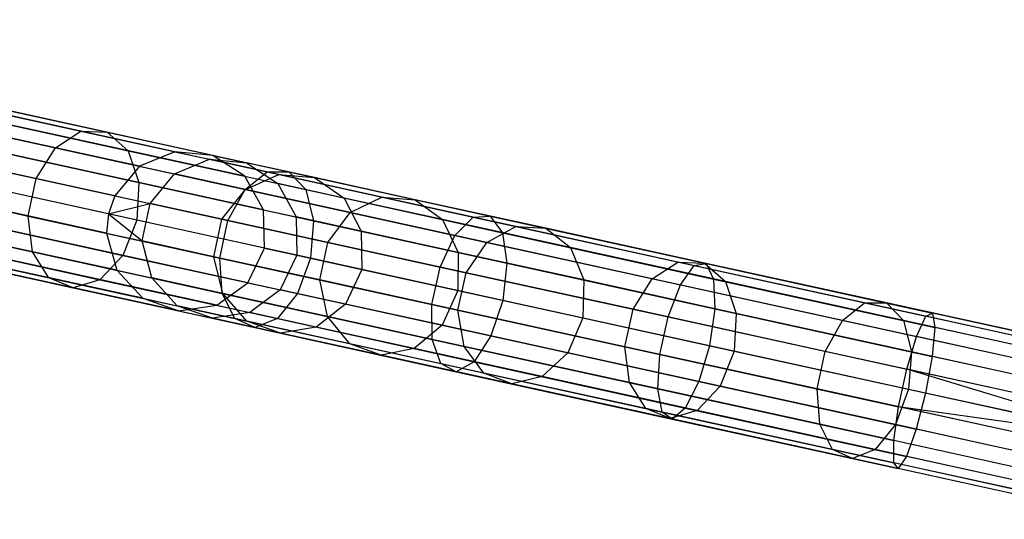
# Model space of a CAD drawing. Extents: x -91 to 92, y -91 to 92.
# Tile 76 of 256: x -82.76 to -70.48, y 14.55 to 20.77. Entities that reach past the tile are written whole.
import ezdxf

# ---------------------------------------------------------------- set-up
doc = ezdxf.new("R2010")
doc.units = 0
doc.header["$LTSCALE"] = 25.4
doc.layers.get('0').update_dxf_attribs({"linetype": 'CONTINUOUS'})

# ---------------------------------------------------------------- blocks, each defined once
blk = doc.blocks.new('NL2500012258_STL_2')
at = {"color": 0}
for p, q in [((11.415, 18.7, 158.92), (3.901, 20.346, 48.92)), ((11.415, 18.7, 158.92), (3.901, 20.346, 48.92)), ((11.891, 18.655, 158.887), (4.377, 20.301, 48.887)), ((11.891, 18.655, 158.887), (4.377, 20.301, 48.887)), ((10.973, 18.519, 158.947), (3.459, 20.164, 48.947)), ((10.973, 18.519, 158.947), (3.459, 20.164, 48.947)), ((12.29, 18.394, 158.856), (4.777, 20.04, 48.856)), ((12.29, 18.394, 158.856), (4.777, 20.04, 48.856)), ((10.666, 18.152, 158.963), (3.152, 19.798, 48.963)), ((10.666, 18.152, 158.963), (3.152, 19.798, 48.963)), ((10.586, 17.925, 158.965), (3.073, 19.57, 48.965)), ((10.586, 17.925, 158.965), (3.073, 19.57, 48.965)), ((12.523, 17.976, 158.833), (5.009, 19.622, 48.833)), ((12.523, 17.976, 158.833), (5.009, 19.622, 48.833)), ((10.564, 17.685, 158.963), (3.05, 19.33, 48.963)), ((10.564, 17.685, 158.963), (3.05, 19.33, 48.963)), ((8.225, 19.399, 34.766), (10.245, 18.957, 32.548)), ((8.225, 19.399, 34.766), (10.245, 18.957, 32.548)), ((8.599, 19.376, 35.063), (10.573, 18.944, 32.897)), ((8.599, 19.376, 35.063), (10.573, 18.944, 32.897)), ((7.866, 19.199, 34.519), (9.926, 18.748, 32.258)), ((7.866, 19.199, 34.519), (9.926, 18.748, 32.258)), ((12.535, 17.498, 158.825), (5.021, 19.143, 48.825)), ((12.535, 17.498, 158.825), (5.021, 19.143, 48.825)), ((8.904, 19.136, 35.343), (10.833, 18.713, 33.225)), ((8.904, 19.136, 35.343), (10.833, 18.713, 33.225)), ((9.926, 18.748, 32.258), (10.245, 18.957, 32.548)), ((9.926, 18.748, 32.258), (10.245, 18.957, 32.548)), ((10.245, 18.957, 32.548), (12.566, 18.448, 30.661)), ((10.245, 18.957, 32.548), (12.566, 18.448, 30.661)), ((10.245, 18.957, 32.548), (10.573, 18.944, 32.897)), ((10.245, 18.957, 32.548), (10.573, 18.944, 32.897)), ((10.573, 18.944, 32.897), (12.839, 18.448, 31.055)), ((10.573, 18.944, 32.897), (12.839, 18.448, 31.055)), ((10.573, 18.944, 32.897), (10.833, 18.713, 33.225)), ((10.573, 18.944, 32.897), (10.833, 18.713, 33.225)), ((10.69, 17.223, 158.947), (3.176, 18.869, 48.947)), ((10.69, 17.223, 158.947), (3.176, 18.869, 48.947)), ((7.606, 18.822, 34.38), (9.688, 18.366, 32.095)), ((7.606, 18.822, 34.38), (9.688, 18.366, 32.095)), ((12.324, 17.068, 158.833), (4.81, 18.714, 48.833)), ((12.324, 17.068, 158.833), (4.81, 18.714, 48.833)), ((9.069, 18.733, 35.542), (10.967, 18.317, 33.459)), ((9.069, 18.733, 35.542), (10.967, 18.317, 33.459)), ((9.688, 18.366, 32.095), (9.926, 18.748, 32.258)), ((9.688, 18.366, 32.095), (9.926, 18.748, 32.258)), ((9.926, 18.748, 32.258), (12.291, 18.23, 30.336)), ((9.926, 18.748, 32.258), (12.291, 18.23, 30.336)), ((10.833, 18.713, 33.225), (13.048, 18.228, 31.425)), ((10.833, 18.713, 33.225), (13.048, 18.228, 31.425)), ((10.833, 18.713, 33.225), (10.967, 18.317, 33.459)), ((10.833, 18.713, 33.225), (10.967, 18.317, 33.459)), ((11.415, 18.7, 158.92), (10.973, 18.519, 158.947)), ((11.415, 18.7, 158.92), (10.973, 18.519, 158.947)), ((11.891, 18.655, 158.887), (11.415, 18.7, 158.92)), ((11.415, 18.7, 158.92), (11.846, 18.606, 161.94)), ((11.415, 18.7, 158.92), (11.846, 18.606, 161.94)), ((11.891, 18.655, 158.887), (11.415, 18.7, 158.92)), ((11.412, 18.423, 162.026), (11.846, 18.606, 161.94)), ((11.412, 18.423, 162.026), (11.846, 18.606, 161.94)), ((11.846, 18.606, 161.94), (12.311, 18.563, 161.837)), ((12.713, 18.416, 164.861), (11.846, 18.606, 161.94)), ((12.713, 18.416, 164.861), (11.846, 18.606, 161.94)), ((11.846, 18.606, 161.94), (12.311, 18.563, 161.837)), ((12.29, 18.394, 158.856), (11.891, 18.655, 158.887)), ((11.891, 18.655, 158.887), (12.311, 18.563, 161.837)), ((11.891, 18.655, 158.887), (12.311, 18.563, 161.837)), ((12.29, 18.394, 158.856), (11.891, 18.655, 158.887)), ((12.311, 18.563, 161.837), (12.701, 18.304, 161.739)), ((13.158, 18.378, 164.689), (12.311, 18.563, 161.837)), ((13.158, 18.378, 164.689), (12.311, 18.563, 161.837)), ((12.311, 18.563, 161.837), (12.701, 18.304, 161.739)), ((11.015, 16.874, 158.92), (3.501, 18.519, 48.92)), ((11.015, 16.874, 158.92), (3.501, 18.519, 48.92)), ((11.938, 16.786, 158.856), (4.424, 18.432, 48.856)), ((11.938, 16.786, 158.856), (4.424, 18.432, 48.856)), ((10.973, 18.519, 158.947), (10.666, 18.152, 158.963)), ((10.973, 18.519, 158.947), (10.666, 18.152, 158.963)), ((10.973, 18.519, 158.947), (11.412, 18.423, 162.026)), ((10.973, 18.519, 158.947), (11.412, 18.423, 162.026)), ((11.109, 18.055, 162.075), (11.412, 18.423, 162.026)), ((11.109, 18.055, 162.075), (11.412, 18.423, 162.026)), ((12.296, 18.229, 165.003), (11.412, 18.423, 162.026)), ((12.296, 18.229, 165.003), (11.412, 18.423, 162.026)), ((12.291, 18.23, 30.336), (12.566, 18.448, 30.661)), ((12.291, 18.23, 30.336), (12.566, 18.448, 30.661)), ((12.566, 18.448, 30.661), (15.134, 17.886, 29.149)), ((12.566, 18.448, 30.661), (15.134, 17.886, 29.149)), ((12.566, 18.448, 30.661), (12.839, 18.448, 31.055)), ((12.566, 18.448, 30.661), (12.839, 18.448, 31.055)), ((12.839, 18.448, 31.055), (15.347, 17.898, 29.578)), ((12.839, 18.448, 31.055), (15.347, 17.898, 29.578)), ((12.839, 18.448, 31.055), (13.048, 18.228, 31.425)), ((12.839, 18.448, 31.055), (13.048, 18.228, 31.425)), ((11.466, 16.716, 158.887), (3.952, 18.361, 48.887)), ((11.466, 16.716, 158.887), (3.952, 18.361, 48.887)), ((7.504, 18.355, 34.38), (9.586, 17.899, 32.095)), ((7.504, 18.355, 34.38), (9.586, 17.899, 32.095)), ((9.586, 17.899, 32.095), (9.688, 18.366, 32.095)), ((9.586, 17.899, 32.095), (9.688, 18.366, 32.095)), ((9.688, 18.366, 32.095), (12.078, 17.843, 30.152)), ((9.688, 18.366, 32.095), (12.078, 17.843, 30.152)), ((10.967, 18.317, 33.459), (10.943, 17.847, 33.543)), ((10.967, 18.317, 33.459), (10.943, 17.847, 33.543)), ((10.967, 18.317, 33.459), (13.145, 17.84, 31.687)), ((10.967, 18.317, 33.459), (13.145, 17.84, 31.687)), ((12.523, 17.976, 158.833), (12.29, 18.394, 158.856)), ((12.29, 18.394, 158.856), (12.701, 18.304, 161.739)), ((12.29, 18.394, 158.856), (12.701, 18.304, 161.739)), ((12.523, 17.976, 158.833), (12.29, 18.394, 158.856)), ((12.296, 18.229, 165.003), (12.713, 18.416, 164.861)), ((12.296, 18.229, 165.003), (12.713, 18.416, 164.861)), ((12.701, 18.304, 161.739), (12.927, 17.888, 161.67)), ((13.529, 18.123, 164.527), (12.701, 18.304, 161.739)), ((13.529, 18.123, 164.527), (12.701, 18.304, 161.739)), ((12.701, 18.304, 161.739), (12.927, 17.888, 161.67)), ((12.713, 18.416, 164.861), (13.158, 18.378, 164.689)), ((13.996, 18.135, 167.616), (12.713, 18.416, 164.861)), ((13.996, 18.135, 167.616), (12.713, 18.416, 164.861)), ((12.713, 18.416, 164.861), (13.158, 18.378, 164.689)), ((13.158, 18.378, 164.689), (13.529, 18.123, 164.527)), ((14.411, 18.103, 167.38), (13.158, 18.378, 164.689)), ((14.411, 18.103, 167.38), (13.158, 18.378, 164.689)), ((13.158, 18.378, 164.689), (13.529, 18.123, 164.527)), ((10.943, 17.847, 33.543), (9.057, 18.26, 35.613)), ((10.943, 17.847, 33.543), (9.057, 18.26, 35.613)), ((12.002, 17.86, 165.084), (12.296, 18.229, 165.003)), ((12.002, 17.86, 165.084), (12.296, 18.229, 165.003)), ((12.078, 17.843, 30.152), (12.291, 18.23, 30.336)), ((12.078, 17.843, 30.152), (12.291, 18.23, 30.336)), ((12.291, 18.23, 30.336), (14.909, 17.657, 28.794)), ((12.291, 18.23, 30.336), (14.909, 17.657, 28.794)), ((13.604, 17.943, 167.811), (12.296, 18.229, 165.003)), ((13.604, 17.943, 167.811), (12.296, 18.229, 165.003)), ((13.048, 18.228, 31.425), (15.5, 17.691, 29.981)), ((13.048, 18.228, 31.425), (15.5, 17.691, 29.981)), ((13.048, 18.228, 31.425), (13.145, 17.84, 31.687)), ((13.048, 18.228, 31.425), (13.145, 17.84, 31.687)), ((10.666, 18.152, 158.963), (10.586, 17.925, 158.965)), ((10.666, 18.152, 158.963), (10.586, 17.925, 158.965)), ((10.586, 17.925, 158.965), (11.109, 18.055, 162.075)), ((10.586, 17.925, 158.965), (11.109, 18.055, 162.075)), ((10.666, 18.152, 158.963), (11.109, 18.055, 162.075)), ((10.666, 18.152, 158.963), (11.109, 18.055, 162.075)), ((11.007, 17.588, 162.075), (11.109, 18.055, 162.075)), ((11.007, 17.588, 162.075), (11.109, 18.055, 162.075)), ((12.002, 17.86, 165.084), (11.109, 18.055, 162.075)), ((12.002, 17.86, 165.084), (11.109, 18.055, 162.075)), ((13.529, 18.123, 164.527), (13.741, 17.71, 164.412)), ((14.754, 17.854, 167.157), (13.529, 18.123, 164.527)), ((14.754, 17.854, 167.157), (13.529, 18.123, 164.527)), ((13.529, 18.123, 164.527), (13.741, 17.71, 164.412)), ((13.604, 17.943, 167.811), (13.996, 18.135, 167.616)), ((13.604, 17.943, 167.811), (13.996, 18.135, 167.616)), ((13.996, 18.135, 167.616), (14.411, 18.103, 167.38)), ((15.668, 17.769, 170.143), (13.996, 18.135, 167.616)), ((15.668, 17.769, 170.143), (13.996, 18.135, 167.616)), ((13.996, 18.135, 167.616), (14.411, 18.103, 167.38)), ((14.411, 18.103, 167.38), (14.754, 17.854, 167.157)), ((16.044, 17.746, 169.848), (14.411, 18.103, 167.38)), ((16.044, 17.746, 169.848), (14.411, 18.103, 167.38)), ((14.411, 18.103, 167.38), (14.754, 17.854, 167.157)), ((12.535, 17.498, 158.825), (12.523, 17.976, 158.833)), ((12.523, 17.976, 158.833), (12.927, 17.888, 161.67)), ((12.523, 17.976, 158.833), (12.927, 17.888, 161.67)), ((12.535, 17.498, 158.825), (12.523, 17.976, 158.833)), ((13.325, 17.57, 167.922), (13.604, 17.943, 167.811)), ((13.325, 17.57, 167.922), (13.604, 17.943, 167.811)), ((15.308, 17.569, 170.388), (13.604, 17.943, 167.811)), ((15.308, 17.569, 170.388), (13.604, 17.943, 167.811)), ((7.583, 17.904, 34.519), (9.642, 17.453, 32.258)), ((7.583, 17.904, 34.519), (9.642, 17.453, 32.258)), ((8.87, 17.825, 35.542), (10.768, 17.409, 33.459)), ((8.87, 17.825, 35.542), (10.768, 17.409, 33.459)), ((9.642, 17.453, 32.258), (9.586, 17.899, 32.095)), ((9.586, 17.899, 32.095), (11.976, 17.375, 30.152)), ((9.586, 17.899, 32.095), (11.976, 17.375, 30.152)), ((9.642, 17.453, 32.258), (9.586, 17.899, 32.095)), ((10.586, 17.925, 158.965), (10.564, 17.685, 158.963)), ((10.586, 17.925, 158.965), (10.564, 17.685, 158.963)), ((10.586, 17.925, 158.965), (11.007, 17.588, 162.075)), ((10.586, 17.925, 158.965), (11.007, 17.588, 162.075)), ((10.943, 17.847, 33.543), (10.768, 17.409, 33.459)), ((10.943, 17.847, 33.543), (10.768, 17.409, 33.459)), ((13.109, 17.372, 31.782), (10.943, 17.847, 33.543)), ((13.109, 17.372, 31.782), (10.943, 17.847, 33.543)), ((11.9, 17.392, 165.084), (12.002, 17.86, 165.084)), ((11.9, 17.392, 165.084), (12.002, 17.86, 165.084)), ((11.976, 17.375, 30.152), (12.078, 17.843, 30.152)), ((11.976, 17.375, 30.152), (12.078, 17.843, 30.152)), ((13.325, 17.57, 167.922), (12.002, 17.86, 165.084)), ((13.325, 17.57, 167.922), (12.002, 17.86, 165.084)), ((12.078, 17.843, 30.152), (14.724, 17.263, 28.593)), ((12.078, 17.843, 30.152), (14.724, 17.263, 28.593)), ((12.927, 17.888, 161.67), (12.937, 17.41, 161.645)), ((13.741, 17.71, 164.412), (12.927, 17.888, 161.67)), ((13.741, 17.71, 164.412), (12.927, 17.888, 161.67)), ((12.927, 17.888, 161.67), (12.937, 17.41, 161.645)), ((13.145, 17.84, 31.687), (13.109, 17.372, 31.782)), ((13.145, 17.84, 31.687), (13.109, 17.372, 31.782)), ((13.145, 17.84, 31.687), (15.557, 17.312, 30.267)), ((13.145, 17.84, 31.687), (15.557, 17.312, 30.267)), ((14.754, 17.854, 167.157), (14.947, 17.446, 166.999)), ((16.35, 17.505, 169.57), (14.754, 17.854, 167.157)), ((16.35, 17.505, 169.57), (14.754, 17.854, 167.157)), ((14.754, 17.854, 167.157), (14.947, 17.446, 166.999)), ((14.909, 17.657, 28.794), (15.134, 17.886, 29.149)), ((14.909, 17.657, 28.794), (15.134, 17.886, 29.149)), ((15.134, 17.886, 29.149), (15.347, 17.898, 29.578)), ((15.134, 17.886, 29.149), (15.347, 17.898, 29.578)), ((15.134, 17.886, 29.149), (17.893, 17.282, 28.044)), ((15.134, 17.886, 29.149), (17.893, 17.282, 28.044)), ((15.347, 17.898, 29.578), (18.042, 17.308, 28.498)), ((15.347, 17.898, 29.578), (18.042, 17.308, 28.498)), ((15.347, 17.898, 29.578), (15.5, 17.691, 29.981)), ((15.347, 17.898, 29.578), (15.5, 17.691, 29.981)), ((10.564, 17.685, 158.963), (11.007, 17.588, 162.075)), ((10.564, 17.685, 158.963), (11.007, 17.588, 162.075)), ((10.564, 17.685, 158.963), (10.69, 17.223, 158.947)), ((10.564, 17.685, 158.963), (10.69, 17.223, 158.947)), ((13.741, 17.71, 164.412), (13.746, 17.233, 164.371)), ((14.947, 17.446, 166.999), (13.741, 17.71, 164.412)), ((14.947, 17.446, 166.999), (13.741, 17.71, 164.412)), ((13.741, 17.71, 164.412), (13.746, 17.233, 164.371)), ((15.308, 17.569, 170.388), (15.668, 17.769, 170.143)), ((15.308, 17.569, 170.388), (15.668, 17.769, 170.143)), ((15.5, 17.691, 29.981), (18.134, 17.114, 28.926)), ((15.5, 17.691, 29.981), (18.134, 17.114, 28.926)), ((15.5, 17.691, 29.981), (15.557, 17.312, 30.267)), ((15.5, 17.691, 29.981), (15.557, 17.312, 30.267)), ((15.668, 17.769, 170.143), (16.044, 17.746, 169.848)), ((17.69, 17.326, 172.386), (15.668, 17.769, 170.143)), ((17.69, 17.326, 172.386), (15.668, 17.769, 170.143)), ((15.668, 17.769, 170.143), (16.044, 17.746, 169.848)), ((16.044, 17.746, 169.848), (16.35, 17.505, 169.57)), ((18.019, 17.313, 172.039), (16.044, 17.746, 169.848)), ((18.019, 17.313, 172.039), (16.044, 17.746, 169.848)), ((16.044, 17.746, 169.848), (16.35, 17.505, 169.57)), ((7.825, 17.572, 34.766), (9.845, 17.13, 32.548)), ((7.825, 17.572, 34.766), (9.845, 17.13, 32.548)), ((11.128, 17.127, 162.026), (11.007, 17.588, 162.075)), ((11.9, 17.392, 165.084), (11.007, 17.588, 162.075)), ((11.128, 17.127, 162.026), (11.007, 17.588, 162.075)), ((11.9, 17.392, 165.084), (11.007, 17.588, 162.075)), ((13.222, 17.102, 167.922), (13.325, 17.57, 167.922)), ((13.222, 17.102, 167.922), (13.325, 17.57, 167.922)), ((15.047, 17.193, 170.526), (13.325, 17.57, 167.922)), ((15.047, 17.193, 170.526), (13.325, 17.57, 167.922)), ((14.724, 17.263, 28.593), (14.909, 17.657, 28.794)), ((14.724, 17.263, 28.593), (14.909, 17.657, 28.794)), ((14.909, 17.657, 28.794), (17.722, 17.041, 27.668)), ((14.909, 17.657, 28.794), (17.722, 17.041, 27.668)), ((15.047, 17.193, 170.526), (15.308, 17.569, 170.388)), ((15.047, 17.193, 170.526), (15.308, 17.569, 170.388)), ((17.369, 17.118, 172.674), (15.308, 17.569, 170.388)), ((17.369, 17.118, 172.674), (15.308, 17.569, 170.388)), ((8.552, 17.528, 35.343), (10.481, 17.105, 33.225)), ((8.552, 17.528, 35.343), (10.481, 17.105, 33.225)), ((9.845, 17.13, 32.548), (9.642, 17.453, 32.258)), ((9.642, 17.453, 32.258), (12.007, 16.935, 30.336)), ((9.642, 17.453, 32.258), (12.007, 16.935, 30.336)), ((9.845, 17.13, 32.548), (9.642, 17.453, 32.258)), ((12.324, 17.068, 158.833), (12.535, 17.498, 158.825)), ((12.324, 17.068, 158.833), (12.535, 17.498, 158.825)), ((12.535, 17.498, 158.825), (12.937, 17.41, 161.645)), ((12.535, 17.498, 158.825), (12.937, 17.41, 161.645)), ((14.947, 17.446, 166.999), (14.944, 16.97, 166.943)), ((14.947, 17.446, 166.999), (14.944, 16.97, 166.943)), ((16.517, 17.102, 169.373), (14.947, 17.446, 166.999)), ((16.517, 17.102, 169.373), (14.947, 17.446, 166.999)), ((16.35, 17.505, 169.57), (16.517, 17.102, 169.373)), ((18.281, 17.082, 171.712), (16.35, 17.505, 169.57)), ((18.281, 17.082, 171.712), (16.35, 17.505, 169.57)), ((16.35, 17.505, 169.57), (16.517, 17.102, 169.373)), ((8.174, 17.437, 35.063), (10.148, 17.005, 32.897)), ((8.174, 17.437, 35.063), (10.148, 17.005, 32.897)), ((10.768, 17.409, 33.459), (10.481, 17.105, 33.225)), ((10.768, 17.409, 33.459), (10.481, 17.105, 33.225)), ((10.768, 17.409, 33.459), (12.947, 16.932, 31.687)), ((10.768, 17.409, 33.459), (12.947, 16.932, 31.687)), ((12.012, 16.934, 165.003), (11.9, 17.392, 165.084)), ((13.222, 17.102, 167.922), (11.9, 17.392, 165.084)), ((12.012, 16.934, 165.003), (11.9, 17.392, 165.084)), ((13.222, 17.102, 167.922), (11.9, 17.392, 165.084)), ((12.007, 16.935, 30.336), (11.976, 17.375, 30.152)), ((11.976, 17.375, 30.152), (14.622, 16.796, 28.593)), ((11.976, 17.375, 30.152), (14.622, 16.796, 28.593)), ((12.007, 16.935, 30.336), (11.976, 17.375, 30.152)), ((12.937, 17.41, 161.645), (12.728, 16.98, 161.67)), ((12.937, 17.41, 161.645), (12.728, 16.98, 161.67)), ((12.937, 17.41, 161.645), (13.746, 17.233, 164.371)), ((12.937, 17.41, 161.645), (13.746, 17.233, 164.371)), ((13.109, 17.372, 31.782), (12.947, 16.932, 31.687)), ((13.109, 17.372, 31.782), (12.947, 16.932, 31.687)), ((15.506, 16.847, 30.37), (13.109, 17.372, 31.782)), ((15.506, 16.847, 30.37), (13.109, 17.372, 31.782)), ((17.369, 17.118, 172.674), (17.69, 17.326, 172.386)), ((17.369, 17.118, 172.674), (17.69, 17.326, 172.386)), ((17.69, 17.326, 172.386), (18.019, 17.313, 172.039)), ((20.017, 16.817, 174.295), (17.69, 17.326, 172.386)), ((20.017, 16.817, 174.295), (17.69, 17.326, 172.386)), ((17.69, 17.326, 172.386), (18.019, 17.313, 172.039)), ((10.69, 17.223, 158.947), (11.128, 17.127, 162.026)), ((10.69, 17.223, 158.947), (11.128, 17.127, 162.026)), ((10.69, 17.223, 158.947), (11.015, 16.874, 158.92)), ((10.69, 17.223, 158.947), (11.015, 16.874, 158.92)), ((13.746, 17.233, 164.371), (13.542, 16.802, 164.412)), ((13.746, 17.233, 164.371), (13.542, 16.802, 164.412)), ((13.746, 17.233, 164.371), (14.944, 16.97, 166.943)), ((13.746, 17.233, 164.371), (14.944, 16.97, 166.943)), ((14.622, 16.796, 28.593), (14.724, 17.263, 28.593)), ((14.622, 16.796, 28.593), (14.724, 17.263, 28.593)), ((14.724, 17.263, 28.593), (17.567, 16.641, 27.455)), ((14.724, 17.263, 28.593), (17.567, 16.641, 27.455)), ((14.945, 16.725, 170.526), (15.047, 17.193, 170.526)), ((14.945, 16.725, 170.526), (15.047, 17.193, 170.526)), ((17.13, 16.737, 172.837), (15.047, 17.193, 170.526)), ((17.13, 16.737, 172.837), (15.047, 17.193, 170.526)), ((15.557, 17.312, 30.267), (15.506, 16.847, 30.37)), ((15.557, 17.312, 30.267), (15.506, 16.847, 30.37)), ((15.557, 17.312, 30.267), (18.148, 16.744, 29.23)), ((15.557, 17.312, 30.267), (18.148, 16.744, 29.23)), ((17.722, 17.041, 27.668), (17.893, 17.282, 28.044)), ((17.722, 17.041, 27.668), (17.893, 17.282, 28.044)), ((17.893, 17.282, 28.044), (18.042, 17.308, 28.498)), ((17.893, 17.282, 28.044), (18.042, 17.308, 28.498)), ((17.893, 17.282, 28.044), (20.782, 16.649, 27.371)), ((17.893, 17.282, 28.044), (20.782, 16.649, 27.371)), ((18.019, 17.313, 172.039), (18.281, 17.082, 171.712)), ((20.291, 16.816, 173.903), (18.019, 17.313, 172.039)), ((20.291, 16.816, 173.903), (18.019, 17.313, 172.039)), ((18.019, 17.313, 172.039), (18.281, 17.082, 171.712)), ((18.042, 17.308, 28.498), (20.863, 16.69, 27.841)), ((18.042, 17.308, 28.498), (20.863, 16.69, 27.841)), ((18.042, 17.308, 28.498), (18.134, 17.114, 28.926)), ((18.042, 17.308, 28.498), (18.134, 17.114, 28.926)), ((10.148, 17.005, 32.897), (9.845, 17.13, 32.548)), ((9.845, 17.13, 32.548), (12.165, 16.622, 30.661)), ((9.845, 17.13, 32.548), (12.165, 16.622, 30.661)), ((10.148, 17.005, 32.897), (9.845, 17.13, 32.548)), ((10.481, 17.105, 33.225), (10.148, 17.005, 32.897)), ((10.481, 17.105, 33.225), (10.148, 17.005, 32.897)), ((10.481, 17.105, 33.225), (12.696, 16.62, 31.425)), ((10.481, 17.105, 33.225), (12.696, 16.62, 31.425)), ((11.446, 16.779, 161.94), (11.128, 17.127, 162.026)), ((12.012, 16.934, 165.003), (11.128, 17.127, 162.026)), ((11.446, 16.779, 161.94), (11.128, 17.127, 162.026)), ((12.012, 16.934, 165.003), (11.128, 17.127, 162.026)), ((13.32, 16.647, 167.811), (13.222, 17.102, 167.922)), ((14.945, 16.725, 170.526), (13.222, 17.102, 167.922)), ((13.32, 16.647, 167.811), (13.222, 17.102, 167.922)), ((14.945, 16.725, 170.526), (13.222, 17.102, 167.922)), ((16.517, 17.102, 169.373), (16.505, 16.629, 169.302)), ((16.517, 17.102, 169.373), (16.505, 16.629, 169.302)), ((18.415, 16.686, 171.48), (16.517, 17.102, 169.373)), ((18.415, 16.686, 171.48), (16.517, 17.102, 169.373)), ((17.13, 16.737, 172.837), (17.369, 17.118, 172.674)), ((17.13, 16.737, 172.837), (17.369, 17.118, 172.674)), ((19.741, 16.599, 174.62), (17.369, 17.118, 172.674)), ((19.741, 16.599, 174.62), (17.369, 17.118, 172.674)), ((18.134, 17.114, 28.926), (20.892, 16.51, 28.284)), ((18.134, 17.114, 28.926), (20.892, 16.51, 28.284)), ((18.134, 17.114, 28.926), (18.148, 16.744, 29.23)), ((18.134, 17.114, 28.926), (18.148, 16.744, 29.23)), ((18.281, 17.082, 171.712), (18.415, 16.686, 171.48)), ((20.502, 16.596, 173.534), (18.281, 17.082, 171.712)), ((20.502, 16.596, 173.534), (18.281, 17.082, 171.712)), ((18.281, 17.082, 171.712), (18.415, 16.686, 171.48)), ((10.148, 17.005, 32.897), (12.414, 16.508, 31.055)), ((10.148, 17.005, 32.897), (12.414, 16.508, 31.055)), ((11.938, 16.786, 158.856), (12.324, 17.068, 158.833)), ((11.938, 16.786, 158.856), (12.324, 17.068, 158.833)), ((12.324, 17.068, 158.833), (12.728, 16.98, 161.67)), ((12.324, 17.068, 158.833), (12.728, 16.98, 161.67)), ((12.728, 16.98, 161.67), (12.349, 16.696, 161.739)), ((12.728, 16.98, 161.67), (12.349, 16.696, 161.739)), ((13.542, 16.802, 164.412), (12.728, 16.98, 161.67)), ((13.542, 16.802, 164.412), (12.728, 16.98, 161.67)), ((14.944, 16.97, 166.943), (14.748, 16.538, 166.999)), ((14.944, 16.97, 166.943), (14.748, 16.538, 166.999)), ((14.944, 16.97, 166.943), (16.505, 16.629, 169.302)), ((14.944, 16.97, 166.943), (16.505, 16.629, 169.302)), ((17.567, 16.641, 27.455), (17.722, 17.041, 27.668)), ((17.567, 16.641, 27.455), (17.722, 17.041, 27.668)), ((17.722, 17.041, 27.668), (20.667, 16.396, 26.982)), ((17.722, 17.041, 27.668), (20.667, 16.396, 26.982)), ((11.015, 16.874, 158.92), (11.446, 16.779, 161.94)), ((11.015, 16.874, 158.92), (11.446, 16.779, 161.94)), ((11.015, 16.874, 158.92), (11.466, 16.716, 158.887)), ((11.015, 16.874, 158.92), (11.466, 16.716, 158.887)), ((12.165, 16.622, 30.661), (12.007, 16.935, 30.336)), ((12.007, 16.935, 30.336), (14.625, 16.361, 28.794)), ((12.007, 16.935, 30.336), (14.625, 16.361, 28.794)), ((12.165, 16.622, 30.661), (12.007, 16.935, 30.336)), ((12.312, 16.59, 164.861), (12.012, 16.934, 165.003)), ((13.32, 16.647, 167.811), (12.012, 16.934, 165.003)), ((12.312, 16.59, 164.861), (12.012, 16.934, 165.003)), ((13.32, 16.647, 167.811), (12.012, 16.934, 165.003)), ((12.947, 16.932, 31.687), (12.696, 16.62, 31.425)), ((12.947, 16.932, 31.687), (12.696, 16.62, 31.425)), ((12.947, 16.932, 31.687), (15.358, 16.404, 30.267)), ((12.947, 16.932, 31.687), (15.358, 16.404, 30.267)), ((15.506, 16.847, 30.37), (15.358, 16.404, 30.267)), ((15.506, 16.847, 30.37), (15.358, 16.404, 30.267)), ((18.082, 16.283, 29.339), (15.506, 16.847, 30.37)), ((18.082, 16.283, 29.339), (15.506, 16.847, 30.37)), ((11.886, 16.624, 161.837), (11.446, 16.779, 161.94)), ((12.312, 16.59, 164.861), (11.446, 16.779, 161.94)), ((11.886, 16.624, 161.837), (11.446, 16.779, 161.94)), ((12.312, 16.59, 164.861), (11.446, 16.779, 161.94)), ((11.466, 16.716, 158.887), (11.938, 16.786, 158.856)), ((11.466, 16.716, 158.887), (11.938, 16.786, 158.856)), ((11.466, 16.716, 158.887), (11.886, 16.624, 161.837)), ((11.466, 16.716, 158.887), (11.886, 16.624, 161.837)), ((11.938, 16.786, 158.856), (12.349, 16.696, 161.739)), ((11.938, 16.786, 158.856), (12.349, 16.696, 161.739)), ((13.542, 16.802, 164.412), (13.177, 16.515, 164.527)), ((13.542, 16.802, 164.412), (13.177, 16.515, 164.527)), ((14.748, 16.538, 166.999), (13.542, 16.802, 164.412)), ((14.748, 16.538, 166.999), (13.542, 16.802, 164.412)), ((14.625, 16.361, 28.794), (14.622, 16.796, 28.593)), ((14.622, 16.796, 28.593), (17.465, 16.173, 27.455)), ((14.622, 16.796, 28.593), (17.465, 16.173, 27.455)), ((14.625, 16.361, 28.794), (14.622, 16.796, 28.593)), ((15.024, 16.274, 170.388), (14.945, 16.725, 170.526)), ((17.028, 16.269, 172.837), (14.945, 16.725, 170.526)), ((15.024, 16.274, 170.388), (14.945, 16.725, 170.526)), ((17.028, 16.269, 172.837), (14.945, 16.725, 170.526)), ((17.028, 16.269, 172.837), (17.13, 16.737, 172.837)), ((17.028, 16.269, 172.837), (17.13, 16.737, 172.837)), ((19.528, 16.211, 174.803), (17.13, 16.737, 172.837)), ((19.528, 16.211, 174.803), (17.13, 16.737, 172.837)), ((18.148, 16.744, 29.23), (18.082, 16.283, 29.339)), ((18.148, 16.744, 29.23), (18.082, 16.283, 29.339)), ((18.148, 16.744, 29.23), (20.861, 16.15, 28.598)), ((18.148, 16.744, 29.23), (20.861, 16.15, 28.598)), ((19.741, 16.599, 174.62), (20.017, 16.817, 174.295)), ((19.741, 16.599, 174.62), (20.017, 16.817, 174.295)), ((20.017, 16.817, 174.295), (20.291, 16.816, 173.903)), ((22.596, 16.252, 175.826), (20.017, 16.817, 174.295)), ((22.596, 16.252, 175.826), (20.017, 16.817, 174.295)), ((20.017, 16.817, 174.295), (20.291, 16.816, 173.903)), ((20.291, 16.816, 173.903), (20.502, 16.596, 173.534)), ((22.811, 16.264, 175.398), (20.291, 16.816, 173.903)), ((22.811, 16.264, 175.398), (20.291, 16.816, 173.903)), ((20.291, 16.816, 173.903), (20.502, 16.596, 173.534)), ((12.349, 16.696, 161.739), (11.886, 16.624, 161.837)), ((12.349, 16.696, 161.739), (11.886, 16.624, 161.837)), ((12.733, 16.438, 164.689), (11.886, 16.624, 161.837)), ((12.733, 16.438, 164.689), (11.886, 16.624, 161.837)), ((12.414, 16.508, 31.055), (12.165, 16.622, 30.661)), ((12.165, 16.622, 30.661), (14.734, 16.059, 29.149)), ((12.165, 16.622, 30.661), (14.734, 16.059, 29.149)), ((12.414, 16.508, 31.055), (12.165, 16.622, 30.661)), ((12.733, 16.438, 164.689), (12.312, 16.59, 164.861)), ((13.596, 16.308, 167.616), (12.312, 16.59, 164.861)), ((12.733, 16.438, 164.689), (12.312, 16.59, 164.861)), ((13.596, 16.308, 167.616), (12.312, 16.59, 164.861)), ((13.177, 16.515, 164.527), (12.349, 16.696, 161.739)), ((13.177, 16.515, 164.527), (12.349, 16.696, 161.739)), ((12.696, 16.62, 31.425), (12.414, 16.508, 31.055)), ((12.696, 16.62, 31.425), (12.414, 16.508, 31.055)), ((12.696, 16.62, 31.425), (15.148, 16.083, 29.981)), ((12.696, 16.62, 31.425), (15.148, 16.083, 29.981)), ((13.596, 16.308, 167.616), (13.32, 16.647, 167.811)), ((15.024, 16.274, 170.388), (13.32, 16.647, 167.811)), ((13.596, 16.308, 167.616), (13.32, 16.647, 167.811)), ((15.024, 16.274, 170.388), (13.32, 16.647, 167.811)), ((16.505, 16.629, 169.302), (16.318, 16.194, 169.373)), ((16.505, 16.629, 169.302), (16.318, 16.194, 169.373)), ((16.505, 16.629, 169.302), (18.392, 16.215, 171.396)), ((16.505, 16.629, 169.302), (18.392, 16.215, 171.396)), ((17.465, 16.173, 27.455), (17.567, 16.641, 27.455)), ((17.465, 16.173, 27.455), (17.567, 16.641, 27.455)), ((17.567, 16.641, 27.455), (20.544, 15.989, 26.762)), ((17.567, 16.641, 27.455), (20.544, 15.989, 26.762)), ((18.415, 16.686, 171.48), (18.392, 16.215, 171.396)), ((18.415, 16.686, 171.48), (18.392, 16.215, 171.396)), ((20.601, 16.207, 173.272), (18.415, 16.686, 171.48)), ((20.601, 16.207, 173.272), (18.415, 16.686, 171.48)), ((19.528, 16.211, 174.803), (19.741, 16.599, 174.62)), ((19.528, 16.211, 174.803), (19.741, 16.599, 174.62)), ((22.371, 16.023, 176.18), (19.741, 16.599, 174.62)), ((22.371, 16.023, 176.18), (19.741, 16.599, 174.62)), ((20.502, 16.596, 173.534), (20.601, 16.207, 173.272)), ((22.965, 16.056, 174.995), (20.502, 16.596, 173.534)), ((22.965, 16.056, 174.995), (20.502, 16.596, 173.534)), ((20.502, 16.596, 173.534), (20.601, 16.207, 173.272)), ((20.667, 16.396, 26.982), (20.782, 16.649, 27.371)), ((20.667, 16.396, 26.982), (20.782, 16.649, 27.371)), ((20.782, 16.649, 27.371), (20.863, 16.69, 27.841)), ((20.782, 16.649, 27.371), (20.863, 16.69, 27.841)), ((23.736, 16.002, 27.145), (20.782, 16.649, 27.371)), ((23.736, 16.002, 27.145), (20.782, 16.649, 27.371)), ((23.749, 16.058, 27.621), (20.863, 16.69, 27.841)), ((20.863, 16.69, 27.841), (20.892, 16.51, 28.284)), ((23.749, 16.058, 27.621), (20.863, 16.69, 27.841)), ((20.863, 16.69, 27.841), (20.892, 16.51, 28.284)), ((12.414, 16.508, 31.055), (14.922, 15.959, 29.578)), ((12.414, 16.508, 31.055), (14.922, 15.959, 29.578)), ((13.177, 16.515, 164.527), (12.733, 16.438, 164.689)), ((13.177, 16.515, 164.527), (12.733, 16.438, 164.689)), ((14.402, 16.247, 167.157), (13.177, 16.515, 164.527)), ((14.402, 16.247, 167.157), (13.177, 16.515, 164.527)), ((14.748, 16.538, 166.999), (14.402, 16.247, 167.157)), ((14.748, 16.538, 166.999), (14.402, 16.247, 167.157)), ((16.318, 16.194, 169.373), (14.748, 16.538, 166.999)), ((16.318, 16.194, 169.373), (14.748, 16.538, 166.999)), ((20.892, 16.51, 28.284), (20.861, 16.15, 28.598)), ((20.892, 16.51, 28.284), (20.861, 16.15, 28.598)), ((23.712, 15.893, 28.068), (20.892, 16.51, 28.284)), ((23.712, 15.893, 28.068), (20.892, 16.51, 28.284)), ((13.987, 16.164, 167.38), (12.733, 16.438, 164.689)), ((13.987, 16.164, 167.38), (12.733, 16.438, 164.689)), ((14.734, 16.059, 29.149), (14.625, 16.361, 28.794)), ((14.625, 16.361, 28.794), (17.438, 15.745, 27.668)), ((14.625, 16.361, 28.794), (17.438, 15.745, 27.668)), ((14.734, 16.059, 29.149), (14.625, 16.361, 28.794)), ((15.358, 16.404, 30.267), (15.148, 16.083, 29.981)), ((15.358, 16.404, 30.267), (15.148, 16.083, 29.981)), ((15.358, 16.404, 30.267), (17.949, 15.836, 29.23)), ((15.358, 16.404, 30.267), (17.949, 15.836, 29.23)), ((20.544, 15.989, 26.762), (20.667, 16.396, 26.982)), ((20.544, 15.989, 26.762), (20.667, 16.396, 26.982)), ((23.678, 15.736, 26.751), (20.667, 16.396, 26.982)), ((23.678, 15.736, 26.751), (20.667, 16.396, 26.982)), ((13.987, 16.164, 167.38), (13.596, 16.308, 167.616)), ((15.268, 15.942, 170.143), (13.596, 16.308, 167.616)), ((13.987, 16.164, 167.38), (13.596, 16.308, 167.616)), ((15.268, 15.942, 170.143), (13.596, 16.308, 167.616)), ((14.402, 16.247, 167.157), (13.987, 16.164, 167.38)), ((14.402, 16.247, 167.157), (13.987, 16.164, 167.38)), ((15.998, 15.897, 169.57), (14.402, 16.247, 167.157)), ((15.998, 15.897, 169.57), (14.402, 16.247, 167.157)), ((15.268, 15.942, 170.143), (15.024, 16.274, 170.388)), ((17.086, 15.823, 172.674), (15.024, 16.274, 170.388)), ((15.268, 15.942, 170.143), (15.024, 16.274, 170.388)), ((17.086, 15.823, 172.674), (15.024, 16.274, 170.388)), ((17.086, 15.823, 172.674), (17.028, 16.269, 172.837)), ((19.425, 15.744, 174.803), (17.028, 16.269, 172.837)), ((17.086, 15.823, 172.674), (17.028, 16.269, 172.837)), ((19.425, 15.744, 174.803), (17.028, 16.269, 172.837)), ((18.082, 16.283, 29.339), (17.949, 15.836, 29.23)), ((18.082, 16.283, 29.339), (17.949, 15.836, 29.23)), ((20.778, 15.693, 28.711), (18.082, 16.283, 29.339)), ((20.778, 15.693, 28.711), (18.082, 16.283, 29.339)), ((18.392, 16.215, 171.396), (18.217, 15.778, 171.48)), ((18.392, 16.215, 171.396), (18.217, 15.778, 171.48)), ((18.392, 16.215, 171.396), (20.564, 15.74, 173.177)), ((18.392, 16.215, 171.396), (20.564, 15.74, 173.177)), ((19.425, 15.744, 174.803), (19.528, 16.211, 174.803)), ((19.425, 15.744, 174.803), (19.528, 16.211, 174.803)), ((22.186, 15.629, 176.381), (19.528, 16.211, 174.803)), ((22.186, 15.629, 176.381), (19.528, 16.211, 174.803)), ((15.619, 15.806, 169.848), (13.987, 16.164, 167.38)), ((15.619, 15.806, 169.848), (13.987, 16.164, 167.38)), ((16.318, 16.194, 169.373), (15.998, 15.897, 169.57)), ((16.318, 16.194, 169.373), (15.998, 15.897, 169.57)), ((18.217, 15.778, 171.48), (16.318, 16.194, 169.373)), ((18.217, 15.778, 171.48), (16.318, 16.194, 169.373)), ((17.438, 15.745, 27.668), (17.465, 16.173, 27.455)), ((17.438, 15.745, 27.668), (17.465, 16.173, 27.455)), ((17.465, 16.173, 27.455), (20.441, 15.522, 26.762)), ((17.465, 16.173, 27.455), (20.441, 15.522, 26.762)), ((20.601, 16.207, 173.272), (20.564, 15.74, 173.177)), ((20.601, 16.207, 173.272), (20.564, 15.74, 173.177)), ((23.023, 15.677, 174.709), (20.601, 16.207, 173.272)), ((23.023, 15.677, 174.709), (20.601, 16.207, 173.272)), ((20.861, 16.15, 28.598), (20.778, 15.693, 28.711)), ((20.861, 16.15, 28.598), (20.778, 15.693, 28.711)), ((23.636, 15.543, 28.385), (20.861, 16.15, 28.598)), ((23.636, 15.543, 28.385), (20.861, 16.15, 28.598)), ((14.922, 15.959, 29.578), (14.734, 16.059, 29.149)), ((14.734, 16.059, 29.149), (17.493, 15.455, 28.044)), ((14.734, 16.059, 29.149), (17.493, 15.455, 28.044)), ((14.922, 15.959, 29.578), (14.734, 16.059, 29.149)), ((15.148, 16.083, 29.981), (14.922, 15.959, 29.578)), ((15.148, 16.083, 29.981), (14.922, 15.959, 29.578)), ((15.148, 16.083, 29.981), (17.782, 15.506, 28.926)), ((15.148, 16.083, 29.981), (17.782, 15.506, 28.926)), ((20.441, 15.522, 26.762), (20.544, 15.989, 26.762)), ((20.441, 15.522, 26.762), (20.544, 15.989, 26.762)), ((23.588, 15.322, 26.529), (20.544, 15.989, 26.762)), ((23.588, 15.322, 26.529), (20.544, 15.989, 26.762)), ((23.536, 15.089, 26.5), (20.544, 15.989, 26.762)), ((23.536, 15.089, 26.5), (20.544, 15.989, 26.762)), ((14.922, 15.959, 29.578), (17.617, 15.369, 28.498)), ((14.922, 15.959, 29.578), (17.617, 15.369, 28.498)), ((15.619, 15.806, 169.848), (15.268, 15.942, 170.143)), ((17.29, 15.499, 172.386), (15.268, 15.942, 170.143)), ((15.619, 15.806, 169.848), (15.268, 15.942, 170.143)), ((17.29, 15.499, 172.386), (15.268, 15.942, 170.143)), ((15.998, 15.897, 169.57), (15.619, 15.806, 169.848)), ((15.998, 15.897, 169.57), (15.619, 15.806, 169.848)), ((17.928, 15.474, 171.712), (15.998, 15.897, 169.57)), ((17.928, 15.474, 171.712), (15.998, 15.897, 169.57)), ((17.594, 15.374, 172.039), (15.619, 15.806, 169.848)), ((17.594, 15.374, 172.039), (15.619, 15.806, 169.848)), ((17.29, 15.499, 172.386), (17.086, 15.823, 172.674)), ((19.458, 15.303, 174.62), (17.086, 15.823, 172.674)), ((17.29, 15.499, 172.386), (17.086, 15.823, 172.674)), ((19.458, 15.303, 174.62), (17.086, 15.823, 172.674)), ((17.493, 15.455, 28.044), (17.438, 15.745, 27.668)), ((17.438, 15.745, 27.668), (20.383, 15.1, 26.982)), ((17.438, 15.745, 27.668), (20.383, 15.1, 26.982)), ((17.493, 15.455, 28.044), (17.438, 15.745, 27.668)), ((17.949, 15.836, 29.23), (17.782, 15.506, 28.926)), ((17.949, 15.836, 29.23), (17.782, 15.506, 28.926)), ((18.217, 15.778, 171.48), (17.928, 15.474, 171.712)), ((18.217, 15.778, 171.48), (17.928, 15.474, 171.712)), ((17.949, 15.836, 29.23), (20.662, 15.242, 28.598)), ((17.949, 15.836, 29.23), (20.662, 15.242, 28.598)), ((20.402, 15.299, 173.272), (18.217, 15.778, 171.48)), ((20.402, 15.299, 173.272), (18.217, 15.778, 171.48)), ((19.458, 15.303, 174.62), (19.425, 15.744, 174.803)), ((22.083, 15.162, 176.381), (19.425, 15.744, 174.803)), ((19.458, 15.303, 174.62), (19.425, 15.744, 174.803)), ((22.083, 15.162, 176.381), (19.425, 15.744, 174.803)), ((20.564, 15.74, 173.177), (20.402, 15.299, 173.272)), ((20.564, 15.74, 173.177), (20.402, 15.299, 173.272)), ((20.564, 15.74, 173.177), (22.972, 15.212, 174.606)), ((20.564, 15.74, 173.177), (22.972, 15.212, 174.606)), ((20.778, 15.693, 28.711), (20.662, 15.242, 28.598)), ((20.778, 15.693, 28.711), (20.662, 15.242, 28.598)), ((23.536, 15.089, 28.5), (20.778, 15.693, 28.711)), ((23.536, 15.089, 28.5), (20.778, 15.693, 28.711)), ((17.594, 15.374, 172.039), (17.29, 15.499, 172.386)), ((19.617, 14.99, 174.295), (17.29, 15.499, 172.386)), ((17.594, 15.374, 172.039), (17.29, 15.499, 172.386)), ((19.617, 14.99, 174.295), (17.29, 15.499, 172.386)), ((17.928, 15.474, 171.712), (17.594, 15.374, 172.039)), ((17.928, 15.474, 171.712), (17.594, 15.374, 172.039)), ((17.782, 15.506, 28.926), (17.617, 15.369, 28.498)), ((17.782, 15.506, 28.926), (17.617, 15.369, 28.498)), ((17.782, 15.506, 28.926), (20.54, 14.902, 28.284)), ((17.782, 15.506, 28.926), (20.54, 14.902, 28.284)), ((20.15, 14.988, 173.534), (17.928, 15.474, 171.712)), ((20.15, 14.988, 173.534), (17.928, 15.474, 171.712)), ((20.383, 15.1, 26.982), (20.441, 15.522, 26.762)), ((20.383, 15.1, 26.982), (20.441, 15.522, 26.762)), ((23.536, 15.089, 26.5), (20.441, 15.522, 26.762)), ((23.536, 15.089, 26.5), (20.441, 15.522, 26.762)), ((23.485, 14.855, 26.529), (20.441, 15.522, 26.762)), ((23.485, 14.855, 26.529), (20.441, 15.522, 26.762)), ((17.617, 15.369, 28.498), (17.493, 15.455, 28.044)), ((17.493, 15.455, 28.044), (20.382, 14.822, 27.371)), ((17.493, 15.455, 28.044), (20.382, 14.822, 27.371)), ((17.617, 15.369, 28.498), (17.493, 15.455, 28.044)), ((19.867, 14.876, 173.903), (17.594, 15.374, 172.039)), ((19.867, 14.876, 173.903), (17.594, 15.374, 172.039)), ((17.617, 15.369, 28.498), (20.438, 14.751, 27.841)), ((17.617, 15.369, 28.498), (20.438, 14.751, 27.841)), ((19.617, 14.99, 174.295), (19.458, 15.303, 174.62)), ((22.087, 14.727, 176.18), (19.458, 15.303, 174.62)), ((19.617, 14.99, 174.295), (19.458, 15.303, 174.62)), ((22.087, 14.727, 176.18), (19.458, 15.303, 174.62)), ((20.402, 15.299, 173.272), (20.15, 14.988, 173.534)), ((20.402, 15.299, 173.272), (20.15, 14.988, 173.534)), ((22.824, 14.769, 174.709), (20.402, 15.299, 173.272)), ((22.824, 14.769, 174.709), (20.402, 15.299, 173.272)), ((20.662, 15.242, 28.598), (20.54, 14.902, 28.284)), ((20.662, 15.242, 28.598), (20.54, 14.902, 28.284)), ((23.437, 14.635, 28.385), (20.662, 15.242, 28.598)), ((23.437, 14.635, 28.385), (20.662, 15.242, 28.598)), ((19.867, 14.876, 173.903), (19.617, 14.99, 174.295)), ((22.196, 14.425, 175.826), (19.617, 14.99, 174.295)), ((19.867, 14.876, 173.903), (19.617, 14.99, 174.295)), ((22.196, 14.425, 175.826), (19.617, 14.99, 174.295)), ((20.15, 14.988, 173.534), (19.867, 14.876, 173.903)), ((20.15, 14.988, 173.534), (19.867, 14.876, 173.903)), ((22.613, 14.448, 174.995), (20.15, 14.988, 173.534)), ((22.613, 14.448, 174.995), (20.15, 14.988, 173.534)), ((20.382, 14.822, 27.371), (20.383, 15.1, 26.982)), ((20.382, 14.822, 27.371), (20.383, 15.1, 26.982)), ((23.395, 14.441, 26.751), (20.383, 15.1, 26.982)), ((23.395, 14.441, 26.751), (20.383, 15.1, 26.982)), ((22.386, 14.324, 175.398), (19.867, 14.876, 173.903)), ((22.386, 14.324, 175.398), (19.867, 14.876, 173.903)), ((20.54, 14.902, 28.284), (20.438, 14.751, 27.841)), ((20.54, 14.902, 28.284), (20.438, 14.751, 27.841)), ((23.36, 14.285, 28.068), (20.54, 14.902, 28.284)), ((23.36, 14.285, 28.068), (20.54, 14.902, 28.284)), ((23.336, 14.175, 27.145), (20.382, 14.822, 27.371)), ((23.336, 14.175, 27.145), (20.382, 14.822, 27.371)), ((20.438, 14.751, 27.841), (20.382, 14.822, 27.371)), ((20.438, 14.751, 27.841), (20.382, 14.822, 27.371)), ((23.324, 14.119, 27.621), (20.438, 14.751, 27.841)), ((23.324, 14.119, 27.621), (20.438, 14.751, 27.841))]:
    blk.add_line(p, q, dxfattribs=at)

msp = doc.modelspace()

# ---------------------------------------------------------------- block references
at = {"color": 0}
msp.add_blockref('NL2500012258_STL_2', (-92.243, 0.428, -1717), dxfattribs=at)

doc.saveas('drawing.dxf')
